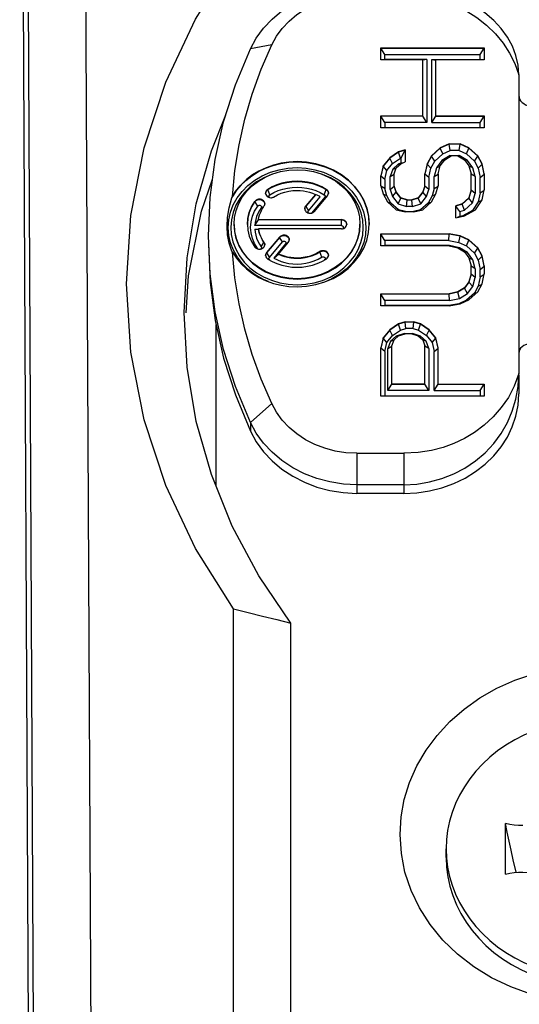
# Model space of a CAD drawing. Extents: x 0 to 420, y 0 to 297.
# Tile 75 of 124: x 213.47 to 215.21, y 164.3 to 167.72. Entities that reach past the tile are written whole.
import ezdxf

# ---------------------------------------------------------------- set-up
doc = ezdxf.new("R2010")
doc.units = 0
doc.header["$LTSCALE"] = 23.1
doc.layers.get('0').update_dxf_attribs({"linetype": 'CONTINUOUS'})

msp = doc.modelspace()

# ---------------------------------------------------------------- linework, layer by layer
at = {"color": 7, "linetype": 'CONTINUOUS'}
for p, q in [((213.528799, 159.33638), (213.473024, 170.40638)), ((213.491162, 170.00638), (213.541136, 160.095928)), ((214.349908, 167.631967), (214.275746, 167.617947)), ((214.729796, 167.580104), (214.729796, 167.621862)), ((214.729796, 167.621862), (215.089796, 167.621862)), ((215.089796, 167.621862), (215.089796, 167.580104)), ((214.7438, 167.598735), (214.729796, 167.620862)), ((214.729796, 167.620862), (215.089796, 167.620862)), ((214.7438, 167.581232), (214.7438, 167.598735)), ((214.7438, 167.598735), (215.075792, 167.598735)), ((215.075792, 167.598735), (215.089796, 167.620862)), ((215.075792, 167.581232), (215.075792, 167.598735)), ((214.875328, 167.580104), (214.729796, 167.580104)), ((214.889332, 167.581232), (214.7438, 167.581232)), ((214.889332, 167.581232), (214.875328, 167.579104)), ((214.875328, 167.384232), (214.875328, 167.580104)), ((214.889332, 167.581232), (214.889332, 167.362104)), ((214.907281, 167.362104), (214.907281, 167.581232)), ((214.907281, 167.581232), (214.921285, 167.579104)), ((214.907281, 167.581232), (215.075792, 167.581232)), ((214.921285, 167.384232), (214.921285, 167.580104)), ((215.089796, 167.580104), (214.921285, 167.580104)), ((215.209796, 167.528044), (215.209796, 166.488813)), ((214.139886, 167.264095), (214.190576, 167.388937)), ((214.729796, 167.343474), (214.729796, 167.385232)), ((214.729796, 167.385232), (214.875328, 167.385232)), ((214.7438, 167.362104), (214.729796, 167.384232)), ((214.875328, 167.384232), (214.729796, 167.384232)), ((214.889332, 167.362104), (214.875328, 167.384232)), ((214.907281, 167.362104), (214.921285, 167.384232)), ((214.921285, 167.385232), (215.089796, 167.385232)), ((214.921285, 167.384232), (215.089796, 167.384232)), ((215.075792, 167.362104), (215.089796, 167.384232)), ((215.089796, 167.385232), (215.089796, 167.343474)), ((214.7438, 167.362104), (214.7438, 167.344602)), ((214.889332, 167.362104), (214.7438, 167.362104)), ((214.907281, 167.362104), (215.075792, 167.362104)), ((215.075792, 167.344602), (215.075792, 167.362104)), ((215.089796, 167.343474), (214.729796, 167.343474)), ((214.7438, 167.344602), (215.075792, 167.344602)), ((214.967243, 167.287796), (214.936605, 167.273876)), ((214.967243, 167.286796), (214.936605, 167.272876)), ((214.967243, 167.286796), (214.967243, 167.287796)), ((214.967243, 167.287796), (215.005541, 167.287796)), ((214.970693, 167.264668), (214.967243, 167.286796)), ((215.005541, 167.286796), (214.967243, 167.286796)), ((215.00209, 167.264668), (215.005541, 167.286796)), ((215.005541, 167.286796), (215.005541, 167.287796)), ((215.036179, 167.273876), (215.005541, 167.287796)), ((215.036179, 167.272876), (215.005541, 167.286796)), ((214.087321, 167.079292), (214.139886, 167.264095)), ((214.791073, 167.259957), (214.760434, 167.239078)), ((214.791073, 167.258957), (214.760434, 167.238078)), ((214.814051, 167.266917), (214.791073, 167.259957)), ((214.814051, 167.265917), (214.791073, 167.258957)), ((214.791073, 167.258957), (214.791073, 167.259957)), ((214.797899, 167.238176), (214.791073, 167.258957)), ((214.800047, 167.238827), (214.814051, 167.265917)), ((214.814051, 167.266917), (214.814051, 167.225158)), ((214.905966, 167.246037), (214.890647, 167.218199)), ((214.905966, 167.245037), (214.890647, 167.217199)), ((214.936605, 167.273876), (214.905966, 167.246037)), ((214.936605, 167.272876), (214.905966, 167.245037)), ((214.905966, 167.245037), (214.905966, 167.246037)), ((214.917646, 167.228072), (214.905966, 167.245037)), ((214.917646, 167.228072), (214.945152, 167.253064)), ((214.936605, 167.272876), (214.936605, 167.273876)), ((214.945152, 167.253064), (214.936605, 167.272876)), ((214.970491, 167.247165), (214.941604, 167.229667)), ((214.945152, 167.253064), (214.970693, 167.264668)), ((214.951924, 167.232118), (214.974902, 167.246037)), ((214.970491, 167.247165), (214.973983, 167.245481)), ((214.970491, 167.247165), (215.002293, 167.247165)), ((215.00209, 167.264668), (214.970693, 167.264668)), ((214.997881, 167.246037), (214.974902, 167.246037)), ((214.997881, 167.246037), (215.02086, 167.232118)), ((215.002293, 167.247165), (214.9988, 167.245481)), ((215.00209, 167.264668), (215.027632, 167.253064)), ((215.031179, 167.229667), (215.002293, 167.247165)), ((215.027632, 167.253064), (215.036179, 167.272876)), ((215.027632, 167.253064), (215.055137, 167.228072)), ((215.036179, 167.272876), (215.036179, 167.273876)), ((215.066817, 167.246037), (215.036179, 167.273876)), ((215.066817, 167.245037), (215.036179, 167.272876)), ((215.055137, 167.228072), (215.066817, 167.245037)), ((215.066817, 167.245037), (215.066817, 167.246037)), ((215.082137, 167.218199), (215.066817, 167.246037)), ((215.082137, 167.217199), (215.066817, 167.245037)), ((214.737456, 167.211239), (214.729796, 167.17644)), ((214.760434, 167.239078), (214.737456, 167.211239)), ((214.760434, 167.238078), (214.737456, 167.210239)), ((214.737456, 167.210239), (214.737456, 167.211239)), ((214.750636, 167.195352), (214.770665, 167.219617)), ((214.760434, 167.238078), (214.760434, 167.239078)), ((214.770665, 167.219617), (214.760434, 167.238078)), ((214.770665, 167.219617), (214.797899, 167.238176)), ((214.790185, 167.217011), (214.771045, 167.19962)), ((214.783413, 167.204279), (214.798732, 167.218199)), ((214.800047, 167.221491), (214.790185, 167.217011)), ((214.790185, 167.217011), (214.797604, 167.217174)), ((214.800047, 167.238827), (214.797899, 167.238176)), ((214.798732, 167.218199), (214.814051, 167.225158)), ((214.800047, 167.221491), (214.800047, 167.238827)), ((214.800047, 167.221491), (214.810262, 167.223437)), ((214.890647, 167.218199), (214.882988, 167.1834)), ((214.890647, 167.217199), (214.882988, 167.1824)), ((214.890647, 167.217199), (214.890647, 167.218199)), ((214.904066, 167.203392), (214.890647, 167.217199)), ((214.904066, 167.203392), (214.917646, 167.228072)), ((214.941604, 167.229667), (214.923526, 167.205027)), ((214.928945, 167.1834), (214.936605, 167.211239)), ((214.936605, 167.211239), (214.951924, 167.232118)), ((214.941604, 167.229667), (214.951924, 167.231118)), ((215.02086, 167.232118), (215.036179, 167.211239)), ((215.031179, 167.229667), (215.02086, 167.231118)), ((215.049258, 167.205027), (215.031179, 167.229667)), ((215.036179, 167.211239), (215.043839, 167.1834)), ((215.055137, 167.228072), (215.068718, 167.203392)), ((215.068718, 167.203392), (215.082137, 167.217199)), ((215.082137, 167.217199), (215.082137, 167.218199)), ((215.089796, 167.1834), (215.082137, 167.218199)), ((215.089796, 167.1824), (215.082137, 167.217199)), ((214.737456, 167.210239), (214.729796, 167.17544)), ((214.729796, 167.141642), (214.729796, 167.17644)), ((214.750636, 167.195352), (214.737456, 167.210239)), ((214.7438, 167.164295), (214.750636, 167.195352)), ((214.771045, 167.19962), (214.761749, 167.17428)), ((214.761749, 167.17428), (214.775754, 167.1824)), ((214.771045, 167.19962), (214.783413, 167.203279)), ((214.775754, 167.1834), (214.783413, 167.204279)), ((214.775754, 167.140642), (214.775754, 167.1834)), ((214.882988, 167.140642), (214.882988, 167.1834)), ((214.896992, 167.171254), (214.882988, 167.1824)), ((214.896992, 167.171254), (214.904066, 167.203392)), ((214.923526, 167.205027), (214.914941, 167.173825)), ((214.914941, 167.173825), (214.928945, 167.1824)), ((214.923526, 167.205027), (214.936605, 167.210239)), ((214.928945, 167.1834), (214.928945, 167.141642)), ((215.049258, 167.205027), (215.036179, 167.210239)), ((215.043839, 167.126722), (215.043839, 167.1834)), ((215.057843, 167.173825), (215.043839, 167.1824)), ((215.057843, 167.173825), (215.049258, 167.205027)), ((215.068718, 167.203392), (215.075792, 167.171254)), ((215.075792, 167.171254), (215.089796, 167.1824)), ((215.089796, 167.1834), (215.089796, 167.127722)), ((214.10608, 167.053917), (214.144163, 167.164703)), ((214.7438, 167.164295), (214.729796, 167.17544)), ((214.7438, 167.164295), (214.7438, 167.132067)), ((214.761749, 167.128761), (214.761749, 167.17428)), ((214.896992, 167.171254), (214.896992, 167.128761)), ((214.914941, 167.132067), (214.914941, 167.173825)), ((215.057843, 167.173825), (215.057843, 167.115297)), ((215.075792, 167.117868), (215.075792, 167.171254)), ((214.336471, 167.128567), (214.336471, 167.129567)), ((214.343258, 167.110477), (214.336471, 167.128567)), ((214.343258, 167.110477), (214.357505, 167.118477)), ((214.357505, 167.118477), (214.372469, 167.125083)), ((214.421143, 167.136384), (214.438099, 167.137164)), ((214.438099, 167.137164), (214.455055, 167.136384)), ((214.502165, 167.112125), (214.468557, 167.072065)), ((214.502165, 167.111125), (214.468557, 167.071065)), ((214.487957, 167.130319), (214.503728, 167.125083)), ((214.502165, 167.111125), (214.502165, 167.112125)), ((214.53294, 167.110477), (214.539727, 167.128567)), ((214.539727, 167.128567), (214.539727, 167.129567)), ((214.729796, 167.141642), (214.737456, 167.113803)), ((214.7438, 167.132067), (214.729796, 167.140642)), ((214.737456, 167.113803), (214.752775, 167.085964)), ((214.750735, 167.106862), (214.737456, 167.112803)), ((214.750735, 167.106862), (214.7438, 167.132067)), ((214.761749, 167.128761), (214.775754, 167.140642)), ((214.761749, 167.128761), (214.770617, 167.104588)), ((214.770617, 167.104588), (214.783413, 167.119762)), ((214.783413, 167.120762), (214.775754, 167.141642)), ((214.783413, 167.119762), (214.775754, 167.140642)), ((214.783413, 167.119762), (214.783413, 167.120762)), ((214.798732, 167.099883), (214.783413, 167.120762)), ((214.798732, 167.098883), (214.783413, 167.119762)), ((214.875328, 167.120762), (214.860009, 167.099883)), ((214.875328, 167.119762), (214.860009, 167.098883)), ((214.882988, 167.141642), (214.875328, 167.120762)), ((214.882988, 167.140642), (214.875328, 167.119762)), ((214.875328, 167.119762), (214.875328, 167.120762)), ((214.888124, 167.104588), (214.875328, 167.119762)), ((214.896992, 167.128761), (214.882988, 167.140642)), ((214.888124, 167.104588), (214.896992, 167.128761)), ((214.905966, 167.085964), (214.921285, 167.113803)), ((214.914941, 167.132067), (214.908006, 167.106862)), ((214.908006, 167.106862), (214.921285, 167.112803)), ((214.914941, 167.132067), (214.928945, 167.140642)), ((214.921285, 167.113803), (214.928945, 167.141642)), ((215.043839, 167.127722), (215.036179, 167.099883)), ((215.043839, 167.126722), (215.036179, 167.098883)), ((215.057843, 167.115297), (215.043839, 167.126722)), ((215.048925, 167.082886), (215.057843, 167.115297)), ((215.075792, 167.117868), (215.068818, 167.086185)), ((215.075792, 167.117868), (215.089796, 167.126722)), ((215.082137, 167.092924), (215.089796, 167.127722)), ((214.210785, 167.100219), (214.213056, 167.105282)), ((214.291515, 167.086836), (214.291515, 167.087836)), ((214.301304, 167.071533), (214.291515, 167.086836)), ((214.477899, 167.055187), (214.518944, 167.104112)), ((214.534489, 167.102006), (214.48923, 167.048057)), ((214.498571, 167.053179), (214.543831, 167.107128)), ((214.542499, 167.10554), (214.534489, 167.102006)), ((214.535391, 167.103584), (214.534489, 167.102006)), ((214.764455, 167.081929), (214.750735, 167.106862)), ((214.752775, 167.085964), (214.783413, 167.058125)), ((214.764455, 167.081929), (214.754316, 167.084563)), ((214.790809, 167.057983), (214.764455, 167.081929)), ((214.770617, 167.104588), (214.78952, 167.078825)), ((214.78952, 167.078825), (214.798732, 167.098883)), ((214.78952, 167.078825), (214.819333, 167.069796)), ((214.798732, 167.098883), (214.798732, 167.099883)), ((214.821711, 167.092924), (214.798732, 167.099883)), ((214.821711, 167.091924), (214.798732, 167.098883)), ((214.819333, 167.069796), (214.821711, 167.091924)), ((214.821711, 167.091924), (214.821711, 167.092924)), ((214.821711, 167.092924), (214.83703, 167.092924)), ((214.83703, 167.091924), (214.821711, 167.091924)), ((214.860009, 167.099883), (214.83703, 167.092924)), ((214.860009, 167.098883), (214.83703, 167.091924)), ((214.83703, 167.091924), (214.83703, 167.092924)), ((214.839408, 167.069796), (214.83703, 167.091924)), ((214.839408, 167.069796), (214.869221, 167.078825)), ((214.860009, 167.098883), (214.860009, 167.099883)), ((214.869221, 167.078825), (214.860009, 167.098883)), ((214.894286, 167.081929), (214.867932, 167.057983)), ((214.869221, 167.078825), (214.888124, 167.104588)), ((214.875328, 167.058125), (214.905966, 167.085964)), ((214.908006, 167.106862), (214.894286, 167.081929)), ((214.894286, 167.081929), (214.904425, 167.084563)), ((215.0132, 167.079004), (214.990222, 167.072044)), ((215.0132, 167.078004), (214.990222, 167.071044)), ((215.036179, 167.099883), (215.0132, 167.079004)), ((215.036179, 167.098883), (215.0132, 167.078004)), ((215.0132, 167.078004), (215.0132, 167.079004)), ((215.021009, 167.057521), (215.0132, 167.078004)), ((215.021009, 167.057521), (215.048925, 167.082886)), ((215.036179, 167.098883), (215.036179, 167.099883)), ((215.048925, 167.082886), (215.036179, 167.098883)), ((215.068818, 167.086185), (215.048737, 167.055775)), ((215.059158, 167.058125), (215.082137, 167.092924)), ((215.068818, 167.086185), (215.082137, 167.091924)), ((214.306962, 167.055609), (214.301733, 167.045766)), ((214.313179, 167.065101), (214.306962, 167.055609)), ((214.313179, 167.065101), (214.321988, 167.069327)), ((214.313953, 167.066658), (214.313179, 167.065101)), ((214.468557, 167.072065), (214.468557, 167.071065)), ((214.468557, 167.071065), (214.477899, 167.055187)), ((214.783413, 167.058125), (214.814051, 167.051165)), ((214.790809, 167.057983), (214.786327, 167.057463)), ((214.815858, 167.052293), (214.790809, 167.057983)), ((214.84469, 167.051165), (214.814051, 167.051165)), ((214.815858, 167.052293), (214.842884, 167.052293)), ((214.839408, 167.069796), (214.819333, 167.069796)), ((214.867932, 167.057983), (214.842884, 167.052293)), ((214.84469, 167.051165), (214.875328, 167.058125)), ((214.867932, 167.057983), (214.872414, 167.057463)), ((214.990222, 167.030286), (214.990222, 167.072044)), ((215.004226, 167.052438), (214.990222, 167.071044)), ((215.004226, 167.052438), (215.021009, 167.057521)), ((215.004226, 167.052438), (215.004226, 167.035005)), ((215.048737, 167.055775), (215.015223, 167.037503)), ((215.02086, 167.037246), (215.059158, 167.058125)), ((215.048737, 167.055775), (215.056752, 167.056813)), ((214.219099, 167.007428), (214.219099, 167.008428)), ((214.303572, 167.024493), (214.303572, 167.023493)), ((214.303572, 167.024493), (214.592449, 167.024493)), ((214.592449, 167.023493), (214.303572, 167.023493)), ((214.592449, 167.003493), (214.592449, 167.024493)), ((214.657099, 167.007428), (214.657099, 167.008428)), ((214.668643, 166.996643), (214.666794, 167.02254)), ((214.990222, 167.030286), (215.02086, 167.037246)), ((215.004226, 167.035005), (214.995739, 167.031539)), ((215.015223, 167.037503), (215.004226, 167.035005)), ((215.015223, 167.037503), (215.018639, 167.036741)), ((214.592449, 167.003493), (214.290918, 167.003493)), ((214.290918, 166.991364), (214.303571, 166.991364)), ((214.303572, 166.991364), (214.303572, 166.992364)), ((214.592449, 166.992364), (214.303572, 166.992364)), ((214.729796, 166.93285), (214.729796, 166.974608)), ((214.729796, 166.974608), (214.967243, 166.974608)), ((214.7438, 166.95148), (214.729796, 166.973608)), ((214.967243, 166.973608), (214.729796, 166.973608)), ((214.965789, 166.95148), (214.967243, 166.973608)), ((214.967243, 166.973608), (214.967243, 166.974608)), ((215.005541, 166.967649), (214.967243, 166.974608)), ((215.005541, 166.966649), (214.967243, 166.973608)), ((214.135704, 166.835401), (214.129796, 166.968428)), ((214.301304, 166.923324), (214.290612, 166.940846)), ((214.301733, 166.94909), (214.307012, 166.939171)), ((214.307012, 166.939171), (214.313179, 166.929756)), ((214.313179, 166.929756), (214.322968, 166.945059)), ((214.322968, 166.945059), (214.322968, 166.946059)), ((214.377626, 166.963677), (214.332367, 166.909729)), ((214.377626, 166.962677), (214.332367, 166.908729)), ((214.341709, 166.892851), (214.386968, 166.946799)), ((214.398299, 166.93967), (214.357254, 166.890745)), ((214.374033, 166.904732), (214.407641, 166.944792)), ((214.377626, 166.962677), (214.377626, 166.963677)), ((214.386968, 166.946799), (214.377626, 166.962677)), ((214.406309, 166.943204), (214.398299, 166.93967)), ((214.399217, 166.941236), (214.398299, 166.93967)), ((214.7438, 166.95148), (214.7438, 166.933978)), ((214.965789, 166.95148), (214.7438, 166.95148)), ((214.965789, 166.95148), (215.000759, 166.945125)), ((215.000759, 166.945125), (215.005541, 166.966649)), ((215.000759, 166.945125), (215.027632, 166.932917)), ((215.005541, 166.966649), (215.005541, 166.967649)), ((215.036179, 166.953729), (215.005541, 166.967649)), ((215.036179, 166.952729), (215.005541, 166.966649)), ((215.027632, 166.932917), (215.036179, 166.952729)), ((215.036179, 166.952729), (215.036179, 166.953729)), ((215.066817, 166.92589), (215.036179, 166.953729)), ((215.066817, 166.92489), (215.036179, 166.952729)), ((214.213056, 166.911575), (214.210785, 166.914638)), ((214.230643, 166.893351), (214.216815, 166.917594)), ((214.301304, 166.923324), (214.293011, 166.927303)), ((214.332367, 166.909729), (214.332367, 166.908729)), ((214.332367, 166.908729), (214.341709, 166.892851)), ((214.357254, 166.890744), (214.374032, 166.903731)), ((214.374033, 166.903732), (214.374033, 166.904732)), ((214.51792, 166.912283), (214.51792, 166.913283)), ((214.524707, 166.894193), (214.51792, 166.912283)), ((214.967243, 166.93285), (214.729796, 166.93285)), ((214.969049, 166.933978), (214.7438, 166.933978)), ((214.967243, 166.93285), (214.997881, 166.92589)), ((214.969049, 166.933978), (214.967954, 166.932688)), ((215.003856, 166.926071), (214.969049, 166.933978)), ((214.997881, 166.92589), (215.02086, 166.911971)), ((215.003856, 166.926071), (214.999126, 166.925136)), ((215.031179, 166.90952), (215.003856, 166.926071)), ((215.02086, 166.911971), (215.036179, 166.891092)), ((215.031179, 166.90952), (215.02086, 166.910971)), ((215.027632, 166.932917), (215.055137, 166.907925)), ((215.049258, 166.88488), (215.031179, 166.90952)), ((215.055137, 166.907925), (215.066817, 166.92489)), ((215.055137, 166.907925), (215.068718, 166.883245)), ((215.066817, 166.92489), (215.066817, 166.92589)), ((215.082137, 166.898051), (215.066817, 166.92589)), ((215.082137, 166.897051), (215.066817, 166.92489)), ((214.340826, 166.891396), (214.341709, 166.892851)), ((214.53455, 166.885862), (214.53294, 166.88438)), ((215.036179, 166.891092), (215.043839, 166.863253)), ((215.049258, 166.88488), (215.036179, 166.890092)), ((215.057843, 166.853678), (215.049258, 166.88488)), ((215.068718, 166.883245), (215.082137, 166.897051)), ((215.068718, 166.883245), (215.075792, 166.851107)), ((215.082137, 166.897051), (215.082137, 166.898051)), ((215.089796, 166.863253), (215.082137, 166.898051)), ((215.089796, 166.862253), (215.082137, 166.897051)), ((215.043839, 166.835414), (215.036179, 166.807575)), ((215.043839, 166.834414), (215.036179, 166.806575)), ((215.043839, 166.834414), (215.043839, 166.863253)), ((215.057843, 166.853678), (215.043839, 166.862253)), ((215.057843, 166.822989), (215.043839, 166.834414)), ((215.057843, 166.853678), (215.057843, 166.822989)), ((215.075792, 166.851107), (215.089796, 166.862253)), ((215.075792, 166.825559), (215.075792, 166.851107)), ((215.075792, 166.825559), (215.089796, 166.834414)), ((215.082137, 166.800615), (215.089796, 166.835414)), ((215.089796, 166.863253), (215.089796, 166.835414)), ((215.036179, 166.807575), (215.02086, 166.786696)), ((215.036179, 166.806575), (215.02086, 166.785696)), ((215.036179, 166.806575), (215.036179, 166.807575)), ((215.049258, 166.791786), (215.036179, 166.806575)), ((215.049258, 166.791786), (215.057843, 166.822989)), ((215.066817, 166.772776), (215.082137, 166.800615)), ((215.075792, 166.825559), (215.068718, 166.793422)), ((214.729796, 166.724058), (214.729796, 166.765817)), ((214.729796, 166.765817), (214.967243, 166.765817)), ((214.997881, 166.772776), (214.967243, 166.765817)), ((214.997881, 166.771776), (214.967243, 166.764817)), ((214.967243, 166.764817), (214.967243, 166.765817)), ((215.02086, 166.786696), (214.997881, 166.772776)), ((215.02086, 166.785696), (214.997881, 166.771776)), ((214.997881, 166.771776), (214.997881, 166.772776)), ((215.003856, 166.750595), (214.997881, 166.771776)), ((215.003856, 166.750595), (215.031179, 166.767146)), ((215.02086, 166.785696), (215.02086, 166.786696)), ((215.031179, 166.767146), (215.02086, 166.785696)), ((215.055137, 166.768742), (215.027632, 166.74375)), ((215.031179, 166.767146), (215.049258, 166.791786)), ((215.036179, 166.744937), (215.066817, 166.772776)), ((215.068718, 166.793422), (215.055137, 166.768742)), ((215.055137, 166.768742), (215.065276, 166.771376)), ((215.068718, 166.793422), (215.082137, 166.799615)), ((214.7438, 166.742689), (214.729796, 166.764817)), ((214.967243, 166.764817), (214.729796, 166.764817)), ((214.7438, 166.742689), (214.7438, 166.725186)), ((214.969049, 166.742689), (214.7438, 166.742689)), ((215.000759, 166.731541), (214.965789, 166.725186)), ((214.969049, 166.742689), (214.967243, 166.764817)), ((214.969049, 166.742689), (215.003856, 166.750595)), ((215.027632, 166.74375), (215.000759, 166.731541)), ((215.005541, 166.731018), (215.036179, 166.744937)), ((215.027632, 166.74375), (215.033866, 166.743887)), ((214.055584, 166.510749), (214.044972, 166.700853)), ((214.967243, 166.724058), (214.729796, 166.724058)), ((214.965789, 166.725186), (214.7438, 166.725186)), ((214.967243, 166.724058), (215.005541, 166.731018)), ((214.814051, 166.668381), (214.791073, 166.661421)), ((214.814051, 166.667381), (214.791073, 166.660421)), ((214.814051, 166.667381), (214.814051, 166.668381)), ((214.814051, 166.668381), (214.84469, 166.668381)), ((214.81643, 166.645253), (214.814051, 166.667381)), ((214.84469, 166.667381), (214.814051, 166.667381)), ((214.842312, 166.645253), (214.84469, 166.667381)), ((214.84469, 166.667381), (214.84469, 166.668381)), ((214.867668, 166.661421), (214.84469, 166.668381)), ((214.867668, 166.660421), (214.84469, 166.667381)), ((214.156707, 166.096183), (214.156707, 166.65851)), ((214.760434, 166.640542), (214.737456, 166.612703)), ((214.760434, 166.639542), (214.737456, 166.611703)), ((214.791073, 166.661421), (214.760434, 166.640542)), ((214.791073, 166.660421), (214.760434, 166.639542)), ((214.760434, 166.639542), (214.760434, 166.640542)), ((214.770665, 166.621081), (214.760434, 166.639542)), ((214.770665, 166.621081), (214.797899, 166.63964)), ((214.791073, 166.660421), (214.791073, 166.661421)), ((214.797899, 166.63964), (214.791073, 166.660421)), ((214.797899, 166.63964), (214.81643, 166.645253)), ((214.842312, 166.645253), (214.81643, 166.645253)), ((214.842312, 166.645253), (214.860842, 166.63964)), ((214.860842, 166.63964), (214.867668, 166.660421)), ((214.860842, 166.63964), (214.888076, 166.621081)), ((214.867668, 166.660421), (214.867668, 166.661421)), ((214.898307, 166.640542), (214.867668, 166.661421)), ((214.898307, 166.639542), (214.867668, 166.660421)), ((214.888076, 166.621081), (214.898307, 166.639542)), ((214.898307, 166.639542), (214.898307, 166.640542)), ((214.921285, 166.612703), (214.898307, 166.640542)), ((214.921285, 166.611703), (214.898307, 166.639542)), ((214.737456, 166.612703), (214.729796, 166.577904)), ((214.737456, 166.611703), (214.729796, 166.576904)), ((214.737456, 166.611703), (214.737456, 166.612703)), ((214.750636, 166.596816), (214.737456, 166.611703)), ((214.7438, 166.565759), (214.750636, 166.596816)), ((214.750636, 166.596816), (214.770665, 166.621081)), ((214.763386, 166.601084), (214.75409, 166.575744)), ((214.783264, 166.619146), (214.763386, 166.601084)), ((214.763386, 166.601084), (214.775754, 166.604743)), ((214.768094, 166.584864), (214.775754, 166.605743)), ((214.775754, 166.605743), (214.791073, 166.619662)), ((214.811673, 166.62775), (214.783264, 166.619146)), ((214.783264, 166.619146), (214.790042, 166.618726)), ((214.791073, 166.619662), (214.814051, 166.626622)), ((214.811673, 166.62775), (214.813216, 166.626369)), ((214.811673, 166.62775), (214.839408, 166.62775)), ((214.83703, 166.626622), (214.814051, 166.626622)), ((214.83703, 166.626622), (214.860009, 166.619662)), ((214.839408, 166.62775), (214.837865, 166.626369)), ((214.867818, 166.619146), (214.839408, 166.62775)), ((214.860009, 166.619662), (214.875328, 166.605743)), ((214.867818, 166.619146), (214.861039, 166.618726)), ((214.887696, 166.601084), (214.867818, 166.619146)), ((214.875328, 166.605743), (214.882988, 166.584864)), ((214.887696, 166.601084), (214.875328, 166.604743)), ((214.896992, 166.575744), (214.887696, 166.601084)), ((214.888076, 166.621081), (214.908105, 166.596816)), ((214.908105, 166.596816), (214.921285, 166.611703)), ((214.908105, 166.596816), (214.914941, 166.565759)), ((214.921285, 166.611703), (214.921285, 166.612703)), ((214.928945, 166.577904), (214.921285, 166.612703)), ((214.928945, 166.576904), (214.921285, 166.611703)), ((214.729796, 166.410871), (214.729796, 166.577904)), ((214.7438, 166.565759), (214.729796, 166.576904)), ((214.7438, 166.565759), (214.7438, 166.411999)), ((214.75409, 166.575744), (214.768094, 166.583864)), ((214.75409, 166.429501), (214.75409, 166.575744)), ((214.768094, 166.451629), (214.768094, 166.584864)), ((214.882988, 166.451629), (214.882988, 166.584864)), ((214.896992, 166.575744), (214.882988, 166.583864)), ((214.896992, 166.575744), (214.896992, 166.429501)), ((214.914941, 166.565759), (214.928945, 166.576904)), ((214.914941, 166.429501), (214.914941, 166.565759)), ((214.928945, 166.451629), (214.928945, 166.577904)), ((215.209796, 166.488813), (215.193637, 166.445693)), ((215.209796, 166.484551), (215.209796, 166.418813)), ((214.75409, 166.429501), (214.768094, 166.451629)), ((214.896992, 166.429501), (214.75409, 166.429501)), ((214.768094, 166.452629), (214.882988, 166.452629)), ((214.882988, 166.451629), (214.768094, 166.451629)), ((214.896992, 166.429501), (214.882988, 166.451629)), ((214.914941, 166.429501), (214.928945, 166.451629)), ((214.914941, 166.429501), (215.075792, 166.429501)), ((214.928945, 166.452629), (215.089796, 166.452629)), ((214.928945, 166.451629), (215.089796, 166.451629)), ((215.075792, 166.429501), (215.089796, 166.451629)), ((215.075792, 166.429501), (215.075792, 166.411999)), ((215.089796, 166.452629), (215.089796, 166.410871)), ((215.089796, 166.410871), (214.729796, 166.410871)), ((214.7438, 166.411999), (215.075792, 166.411999)), ((214.349908, 166.38489), (214.275746, 166.318909)), ((214.275746, 166.318909), (214.275746, 166.288909)), ((214.296107, 166.281813), (214.275746, 166.318909)), ((214.646556, 166.211685), (214.646556, 166.072403)), ((214.646556, 166.211685), (214.809795, 166.211685)), ((214.809795, 166.211685), (214.809796, 166.072403)), ((214.809796, 166.102403), (214.646556, 166.102403)), ((214.809796, 166.072403), (214.646556, 166.072403)), ((214.216707, 163.687303), (214.216707, 165.670881)), ((214.416707, 163.571126), (214.416707, 165.621355)), ((215.163302, 164.747617), (215.163302, 164.924628)), ((214.956707, 164.806122), (214.956707, 164.836122)), ((214.956707, 164.836122), (214.958037, 164.803996))]:
    msp.add_line(p, q, dxfattribs=at)
for points in [[(213.6875, 170.545825), (213.688167, 170.505296), (213.688764, 170.458396), (213.689308, 170.405182), (213.689814, 170.345378), (213.690286, 170.277254), (213.690734, 170.197323), (213.740884, 160.23638)], [(214.216707, 165.670881), (214.084701, 165.880605), (213.981287, 166.099224), (213.906046, 166.328233), (213.860234, 166.563148), (213.845113, 166.800946), (213.860257, 167.038734), (213.906085, 167.273623), (213.981331, 167.502592), (214.084732, 167.721161), (214.216707, 167.930824)], [(214.275746, 167.617947), (214.296107, 167.655044), (214.321395, 167.689793), (214.351254, 167.721705), (214.385265, 167.750332), (214.42295, 167.775272), (214.463778, 167.796173), (214.507175, 167.812743), (214.552533, 167.824748), (214.599212, 167.832019), (214.646556, 167.834454)], [(215.209796, 167.528044), (215.207258, 167.561455), (215.199702, 167.594696), (215.187281, 167.627253), (215.17014, 167.658775), (215.148438, 167.688885), (215.12238, 167.717189), (215.092066, 167.743402), (215.058146, 167.766839), (215.021511, 167.786967), (214.98234, 167.803772), (214.940789, 167.817147), (214.897698, 167.826777), (214.853875, 167.832537), (214.809796, 167.834454)], [(214.349908, 167.631967), (214.366402, 167.661906), (214.386512, 167.689544), (214.410415, 167.71504), (214.43758, 167.737915), (214.467687, 167.757813), (214.500276, 167.774521), (214.534948, 167.78775), (214.571203, 167.797378), (214.608326, 167.803158), (214.646556, 167.805172)], [(214.809796, 167.805172), (214.858993, 167.802299), (214.905565, 167.795119), (214.949626, 167.783396), (214.990831, 167.767838), (215.028584, 167.749288), (215.063757, 167.7271), (215.097563, 167.700555), (215.128392, 167.670721), (215.154969, 167.638405), (215.177503, 167.603681), (215.195752, 167.566937), (215.209796, 167.528044)], [(214.213056, 167.105282), (214.221985, 167.195447), (214.236503, 167.284797), (214.256642, 167.373465), (214.282302, 167.461057), (214.313379, 167.54718), (214.349908, 167.631967)], [(214.129796, 166.968428), (214.135704, 167.101456), (214.153391, 167.233698), (214.182755, 167.364373), (214.22362, 167.492709), (214.275746, 167.617947)], [(215.209764, 167.456811), (215.210552, 167.450103), (215.212682, 167.44379), (215.216219, 167.437737), (215.22095, 167.432275), (215.226794, 167.427657), (215.233434, 167.423956), (215.240484, 167.421379), (215.248075, 167.419832)], [(214.210785, 167.100219), (214.224321, 167.121831), (214.240585, 167.141983), (214.25937, 167.160418), (214.280436, 167.1769), (214.303514, 167.191219), (214.32831, 167.203192), (214.354507, 167.212667), (214.381771, 167.219523), (214.409754, 167.223672), (214.438099, 167.225061)], [(214.438099, 167.226061), (214.410042, 167.224682), (214.382697, 167.220706), (214.355912, 167.214081), (214.330147, 167.204957), (214.305727, 167.193407), (214.282917, 167.179608), (214.262016, 167.163687), (214.243246, 167.145862), (214.226966, 167.126426), (214.213056, 167.105282)], [(214.689397, 167.008428), (214.68738, 167.035801), (214.681193, 167.063584), (214.670825, 167.090474), (214.656541, 167.116019), (214.638497, 167.139721), (214.617004, 167.161262), (214.592233, 167.180273), (214.564753, 167.196398), (214.53497, 167.209202), (214.503539, 167.218552), (214.471347, 167.224137), (214.438099, 167.226061)], [(214.438099, 167.225061), (214.4709, 167.223199), (214.50314, 167.217645), (214.534267, 167.208494), (214.563749, 167.195903), (214.591081, 167.180088), (214.615795, 167.161318), (214.637469, 167.139914), (214.655731, 167.116244), (214.67027, 167.090713), (214.680836, 167.063756), (214.687249, 167.035835), (214.689399, 167.007428)], [(214.216815, 166.917594), (214.206673, 166.943186), (214.200524, 166.969674), (214.198349, 166.996611), (214.200272, 167.023543), (214.206175, 167.05005), (214.216066, 167.075704), (214.229694, 167.100075), (214.246909, 167.122689), (214.267414, 167.143239), (214.291047, 167.161377), (214.317265, 167.176761), (214.345679, 167.188976), (214.375666, 167.197897), (214.406379, 167.203225), (214.438099, 167.205061)], [(214.350539, 167.182046), (214.349674, 167.18179), (214.322594, 167.170222), (214.297573, 167.155679), (214.274968, 167.138513), (214.255252, 167.119024), (214.238608, 167.09751), (214.225312, 167.074197), (214.215559, 167.049588), (214.209646, 167.024117)], [(214.2191, 167.008428), (214.220858, 167.032283), (214.22625, 167.056495), (214.235285, 167.079929), (214.247734, 167.10219), (214.263458, 167.122846), (214.282189, 167.141618), (214.303776, 167.158186), (214.327724, 167.172238), (214.353679, 167.183396), (214.38107, 167.191544), (214.409124, 167.196412), (214.438099, 167.198088)], [(214.438099, 167.205061), (214.469742, 167.203219), (214.500309, 167.197949), (214.530055, 167.189152), (214.558216, 167.177122), (214.584236, 167.161998), (214.607744, 167.144146), (214.628247, 167.12388), (214.645555, 167.101506), (214.659383, 167.077262), (214.669525, 167.051671), (214.675674, 167.025183), (214.677849, 166.998245), (214.675926, 166.971314), (214.670023, 166.944807), (214.660132, 166.919152), (214.646503, 166.894782), (214.629289, 166.872168), (214.608783, 166.851617), (214.585151, 166.83348), (214.558933, 166.818096), (214.533634, 166.807219)], [(214.438099, 167.198088), (214.467003, 167.196406), (214.494924, 167.191592), (214.522095, 167.183557), (214.547819, 167.172568), (214.571586, 167.158753), (214.59306, 167.142446), (214.611788, 167.123934), (214.627598, 167.103497), (214.640229, 167.081352), (214.649493, 167.057975), (214.655109, 167.033781), (214.657098, 167.008428)], [(214.666794, 167.02254), (214.661118, 167.048029), (214.651606, 167.072699), (214.638501, 167.096134), (214.621948, 167.117879), (214.602229, 167.137641), (214.579504, 167.155082), (214.554293, 167.169875), (214.52697, 167.181621), (214.525834, 167.181959)], [(214.438099, 167.158164), (214.41993, 167.157328), (214.402153, 167.154892), (214.384672, 167.150829), (214.367773, 167.145218), (214.351737, 167.13814), (214.336471, 167.129567)], [(214.336471, 167.128567), (214.351649, 167.137103), (214.367774, 167.144219), (214.38467, 167.149836), (214.402151, 167.153892), (214.420026, 167.156344), (214.438099, 167.157164)], [(214.539727, 167.129567), (214.524461, 167.13814), (214.508425, 167.145218), (214.491525, 167.150829), (214.474045, 167.154892), (214.456268, 167.157328), (214.438099, 167.158164)], [(214.438099, 167.157164), (214.456172, 167.156344), (214.474047, 167.153892), (214.491528, 167.149836), (214.508424, 167.144219), (214.524549, 167.137103), (214.539727, 167.128567)], [(214.328824, 167.11557), (214.329153, 167.118581), (214.33059, 167.122411), (214.333081, 167.125811), (214.336471, 167.128567)], [(214.336471, 167.129567), (214.332987, 167.126659), (214.330557, 167.12335), (214.329165, 167.119521), (214.328831, 167.11657)], [(214.328831, 167.11657), (214.328864, 167.115528), (214.329756, 167.111611), (214.331694, 167.107989), (214.334648, 167.104911), (214.338373, 167.102524), (214.342583, 167.101084), (214.347374, 167.100506)], [(214.342798, 167.101058), (214.341691, 167.102049), (214.340715, 167.103697), (214.340386, 167.105526), (214.340688, 167.107371), (214.341648, 167.108995), (214.343258, 167.110477)], [(214.347374, 167.100506), (214.349324, 167.100595), (214.351231, 167.100857), (214.353106, 167.101293), (214.354919, 167.101895), (214.35664, 167.102654), (214.370268, 167.110307)], [(214.370268, 167.110307), (214.382863, 167.115866), (214.396136, 167.120273), (214.409866, 167.123465), (214.423828, 167.125378), (214.438099, 167.126035)], [(214.372469, 167.125083), (214.38824, 167.130319), (214.404553, 167.134111), (214.421143, 167.136384)], [(214.438099, 167.126035), (214.449242, 167.125636), (214.460238, 167.124461), (214.471123, 167.122502), (214.481787, 167.119782), (214.492122, 167.116326), (214.502165, 167.112125)], [(214.455055, 167.136384), (214.471645, 167.134111), (214.487957, 167.130319)], [(214.518944, 167.104112), (214.516119, 167.105367), (214.513305, 167.106588), (214.510502, 167.107774), (214.507712, 167.108926), (214.504933, 167.110043), (214.502165, 167.111125)], [(214.503728, 167.125083), (214.518693, 167.118477), (214.53294, 167.110477)], [(214.53294, 167.110477), (214.534264, 167.10937), (214.535183, 167.108109), (214.535718, 167.106665), (214.535807, 167.105127), (214.535391, 167.103584)], [(214.547367, 167.11657), (214.547145, 167.119084), (214.546234, 167.1221), (214.544671, 167.12492), (214.542508, 167.127392), (214.539727, 167.129567)], [(214.539727, 167.128567), (214.542445, 167.126475), (214.54464, 167.123964), (214.546227, 167.121131), (214.547145, 167.118084), (214.547374, 167.11557)], [(214.543831, 167.107128), (214.545699, 167.10994), (214.546875, 167.11287), (214.547355, 167.115971), (214.547367, 167.11657)], [(214.044972, 166.700853), (214.055584, 166.890959), (214.087321, 167.079292)], [(214.210785, 166.914638), (214.201479, 166.942342), (214.196198, 166.971149), (214.194537, 167.000727), (214.196198, 167.031794), (214.201479, 167.065068), (214.210785, 167.100219)], [(214.265199, 167.007428), (214.266884, 167.028285), (214.271908, 167.048735), (214.280172, 167.06838), (214.291515, 167.086836)], [(214.291515, 167.087836), (214.280058, 167.06906), (214.271853, 167.049567), (214.266882, 167.029177), (214.2652, 167.008428)], [(214.307241, 167.095382), (214.304086, 167.095143), (214.301104, 167.094477), (214.298255, 167.093365), (214.295656, 167.091863), (214.293422, 167.090026), (214.291515, 167.087836)], [(214.291515, 167.086836), (214.293389, 167.089001), (214.295656, 167.090863), (214.298252, 167.092369), (214.301103, 167.093477), (214.304128, 167.094154), (214.307241, 167.094382)], [(214.301304, 167.071533), (214.302024, 167.07236), (214.302868, 167.073053), (214.303849, 167.07362), (214.304924, 167.07404), (214.30605, 167.074291), (214.307241, 167.074382)], [(214.325783, 167.079317), (214.325716, 167.080634), (214.324994, 167.083976), (214.323456, 167.087098), (214.321215, 167.089882), (214.318327, 167.092184), (214.314948, 167.09393), (214.311274, 167.09498), (214.307241, 167.095382)], [(214.307241, 167.094382), (214.311162, 167.094019), (214.314906, 167.092946), (214.318303, 167.091213), (214.321201, 167.088896), (214.323468, 167.086102), (214.325001, 167.082956), (214.325732, 167.0796), (214.325791, 167.078317)], [(214.307241, 167.074382), (214.309177, 167.074124), (214.310844, 167.073518), (214.312275, 167.072523), (214.313367, 167.071256), (214.314029, 167.069782), (214.314243, 167.068204), (214.313953, 167.066658)], [(214.322968, 167.070797), (214.324714, 167.073972), (214.325633, 167.077227), (214.325783, 167.079317)], [(214.051737, 166.700404), (214.060277, 166.829041), (214.10608, 167.053917)], [(214.290612, 166.940846), (214.282956, 166.959037), (214.278316, 166.978066), (214.276747, 166.997428), (214.278316, 167.016791), (214.282956, 167.035819), (214.290612, 167.054011), (214.301304, 167.071533)], [(214.301733, 167.045766), (214.297479, 167.035535), (214.29424, 167.025029)], [(214.303572, 167.024493), (214.305214, 167.032659), (214.307501, 167.040667), (214.310441, 167.048534), (214.314009, 167.056204), (214.318182, 167.063619), (214.322968, 167.070797)], [(214.465014, 167.061622), (214.465343, 167.064632), (214.46654, 167.068002), (214.468557, 167.071065)], [(214.468557, 167.072065), (214.466508, 167.06889), (214.465333, 167.065588), (214.465027, 167.062622)], [(214.465027, 167.062622), (214.465039, 167.062079), (214.465604, 167.058605), (214.467049, 167.055333), (214.469257, 167.052398), (214.47217, 167.04996), (214.475621, 167.048105), (214.479395, 167.046988), (214.483564, 167.046557)], [(214.478988, 167.047108), (214.478404, 167.047533), (214.477325, 167.048869), (214.476711, 167.05041), (214.476579, 167.052046), (214.47698, 167.053621), (214.477899, 167.055187)], [(214.483564, 167.046557), (214.4865, 167.046763), (214.489296, 167.047343), (214.491984, 167.048312), (214.494468, 167.049626), (214.496653, 167.051244), (214.498571, 167.053179)], [(214.209646, 167.024117), (214.207555, 166.998214), (214.209404, 166.972316), (214.21508, 166.946828), (214.224592, 166.922158)], [(214.219099, 167.007428), (214.220972, 166.982673), (214.226561, 166.958341), (214.235769, 166.934849)], [(214.2486, 166.91336), (214.235969, 166.935505), (214.226705, 166.958881), (214.221088, 166.983076), (214.2191, 167.008428)], [(214.2652, 167.008428), (214.266882, 166.98768), (214.271853, 166.96729), (214.280058, 166.947797), (214.291515, 166.92902)], [(214.29424, 167.025029), (214.292058, 167.014361), (214.290918, 167.003493)], [(214.290918, 167.003493), (214.292967, 167.006855), (214.29504, 167.010205), (214.297137, 167.013545), (214.299257, 167.016873), (214.301402, 167.020189), (214.303571, 167.023493)], [(214.657098, 167.008428), (214.65534, 166.984574), (214.649948, 166.960362), (214.640913, 166.936928), (214.628464, 166.914667), (214.61274, 166.894011), (214.594009, 166.875239), (214.572422, 166.858671), (214.548474, 166.844619), (214.522519, 166.833461), (214.495127, 166.825312), (214.467073, 166.820445), (214.438099, 166.818769)], [(214.438099, 166.790796), (214.471266, 166.792726), (214.503305, 166.79825), (214.534484, 166.807471), (214.564001, 166.82008), (214.591274, 166.835933), (214.615915, 166.854644), (214.637405, 166.875887), (214.655547, 166.899338), (214.67004, 166.924749), (214.680671, 166.951574), (214.687116, 166.979337), (214.689397, 167.008428)], [(214.438099, 166.817769), (214.466684, 166.819391), (214.49478, 166.824231), (214.521907, 166.832206), (214.547599, 166.843178), (214.571418, 166.856961), (214.592955, 166.873319), (214.611843, 166.891971), (214.627758, 166.912599), (214.640429, 166.934849), (214.649637, 166.958341), (214.655225, 166.982673), (214.657099, 167.007428)], [(214.610972, 167.008428), (214.61055, 167.011937), (214.609211, 167.015291), (214.607067, 167.018317), (214.604158, 167.020871), (214.600659, 167.022834), (214.596779, 167.024021), (214.592449, 167.024493)], [(214.592449, 167.023493), (214.596577, 167.02309), (214.600497, 167.021902), (214.604015, 167.019988), (214.606952, 167.017445), (214.609162, 167.014399), (214.610534, 167.011003), (214.610999, 167.007428)], [(214.592449, 166.992364), (214.596755, 166.992833), (214.600612, 166.994003), (214.604087, 166.995931), (214.606983, 166.998446), (214.609146, 167.001451), (214.610517, 167.004793), (214.610972, 167.008428)], [(214.290918, 166.991364), (214.292058, 166.980496), (214.29424, 166.969828), (214.297479, 166.959321), (214.301733, 166.94909)], [(214.322968, 166.946059), (214.318182, 166.953238), (214.314009, 166.960653), (214.310441, 166.968323), (214.307501, 166.97619), (214.305214, 166.984197), (214.303572, 166.992364)], [(214.303572, 166.991364), (214.305208, 166.983217), (214.307501, 166.97519), (214.310439, 166.967322), (214.314009, 166.959653), (214.318192, 166.95222), (214.322968, 166.945059)], [(214.438099, 166.797769), (214.468527, 166.79954), (214.49792, 166.804607), (214.526524, 166.813066), (214.553604, 166.824634), (214.578625, 166.839178), (214.60123, 166.856344), (214.620946, 166.875832), (214.637589, 166.897347), (214.650886, 166.92066), (214.660638, 166.945269), (214.666552, 166.970739), (214.668643, 166.996643)], [(214.592449, 167.003493), (214.594744, 167.003124), (214.596621, 167.002299), (214.598128, 167.000944), (214.599116, 166.999281), (214.599436, 166.997454), (214.599133, 166.995623), (214.598155, 166.993947), (214.597019, 166.992913)], [(214.129824, 166.938428), (214.135705, 166.805396), (214.15342, 166.673154), (214.182758, 166.542475), (214.22351, 166.414522), (214.275746, 166.288909)], [(214.307241, 166.921475), (214.311275, 166.921877), (214.314949, 166.922928), (214.318328, 166.924674), (214.321217, 166.926977), (214.323457, 166.929761), (214.324994, 166.932883), (214.325717, 166.936225), (214.325783, 166.93754)], [(214.325783, 166.93754), (214.325633, 166.939631), (214.324714, 166.942885), (214.322968, 166.946059)], [(214.322968, 166.945059), (214.324692, 166.941988), (214.325628, 166.938671), (214.325791, 166.93654)], [(214.392634, 166.970299), (214.389698, 166.970093), (214.386902, 166.969513), (214.384214, 166.968545), (214.38173, 166.967231), (214.379545, 166.965613), (214.377626, 166.963677)], [(214.377626, 166.962677), (214.379517, 166.964594), (214.38173, 166.966231), (214.384212, 166.967548), (214.386901, 166.968513), (214.389732, 166.969102), (214.392634, 166.969299)], [(214.386968, 166.946799), (214.387692, 166.94753), (214.388517, 166.948141), (214.389455, 166.948637), (214.39047, 166.949003), (214.391525, 166.949222), (214.392634, 166.949299)], [(214.411171, 166.954235), (214.411159, 166.954777), (214.410594, 166.958252), (214.409148, 166.961523), (214.406941, 166.964459), (214.404027, 166.966896), (214.400577, 166.968752), (214.396803, 166.969869), (214.392634, 166.970299)], [(214.392634, 166.969299), (214.39668, 166.968913), (214.400532, 166.967771), (214.404003, 166.965928), (214.406927, 166.963475), (214.409162, 166.960528), (214.410601, 166.95723), (214.411175, 166.953739), (214.411184, 166.953235)], [(214.392634, 166.949299), (214.394636, 166.949022), (214.396344, 166.948378), (214.397794, 166.947324), (214.398873, 166.945988), (214.399487, 166.944446), (214.399619, 166.942811), (214.399217, 166.941236)], [(214.407641, 166.944792), (214.40969, 166.947967), (214.410865, 166.951269), (214.411171, 166.954235)], [(214.349908, 166.38489), (214.313379, 166.469676), (214.282302, 166.5558), (214.256642, 166.643392), (214.236503, 166.732059), (214.221985, 166.82141), (214.213056, 166.911575)], [(214.213056, 166.911575), (214.226967, 166.890429), (214.243249, 166.870992), (214.26202, 166.853167), (214.282921, 166.837246), (214.305731, 166.823447), (214.330152, 166.811898), (214.355916, 166.802775), (214.382701, 166.79615), (214.410044, 166.792174), (214.438099, 166.790796)], [(214.224592, 166.922158), (214.237697, 166.898723), (214.25425, 166.876978), (214.273968, 166.857216), (214.296693, 166.839775), (214.321904, 166.824982), (214.349228, 166.813235), (214.378063, 166.804657), (214.407597, 166.799534), (214.438099, 166.797769)], [(214.235769, 166.934849), (214.248439, 166.912599), (214.264355, 166.891971), (214.283243, 166.873319), (214.30478, 166.856961), (214.328599, 166.843178), (214.354291, 166.832206), (214.381418, 166.824231), (214.409514, 166.819391), (214.438099, 166.817769)], [(214.438099, 166.818769), (214.409195, 166.820451), (214.381274, 166.825265), (214.354102, 166.8333), (214.328379, 166.844289), (214.304611, 166.858104), (214.283138, 166.87441), (214.26441, 166.892922), (214.2486, 166.91336)], [(214.291515, 166.92902), (214.293422, 166.926831), (214.295656, 166.924994), (214.298255, 166.923492), (214.301104, 166.92238), (214.304086, 166.921714), (214.307241, 166.921475)], [(214.313179, 166.929756), (214.313953, 166.928198), (214.314243, 166.926653), (214.314029, 166.925075), (214.313367, 166.923601), (214.312275, 166.922333), (214.311858, 166.922044)], [(214.328824, 166.899286), (214.328839, 166.899917), (214.329337, 166.903036), (214.330528, 166.906012), (214.332367, 166.908729)], [(214.332367, 166.909729), (214.330498, 166.906916), (214.329323, 166.903986), (214.328843, 166.900886), (214.32883, 166.900286)], [(214.438099, 166.890822), (214.426955, 166.891221), (214.41596, 166.892396), (214.405075, 166.894355), (214.394411, 166.897074), (214.384076, 166.900531), (214.374033, 166.904732)], [(214.374033, 166.903732), (214.384041, 166.899542), (214.394412, 166.896074), (214.405075, 166.893353), (214.415959, 166.891396), (214.426992, 166.890216), (214.438099, 166.889822)], [(214.438099, 166.889822), (214.452294, 166.890466), (214.466333, 166.892392), (214.480063, 166.895578), (214.493334, 166.89999), (214.505999, 166.905578), (214.519549, 166.913199)], [(214.50593, 166.90655), (214.493335, 166.90099), (214.480061, 166.896583), (214.466332, 166.893392), (214.452369, 166.891479), (214.438099, 166.890822)], [(214.528824, 166.916351), (214.526874, 166.916261), (214.524967, 166.916), (214.523092, 166.915564), (214.521279, 166.914962), (214.519558, 166.914203), (214.50593, 166.90655)], [(214.519549, 166.913199), (214.521279, 166.913962), (214.523091, 166.914565), (214.524967, 166.915), (214.526885, 166.915263), (214.528824, 166.915351)], [(214.547367, 166.900286), (214.547333, 166.901329), (214.546442, 166.905246), (214.544504, 166.908868), (214.54155, 166.911945), (214.537825, 166.914332), (214.533614, 166.915772), (214.528824, 166.916351)], [(214.528824, 166.915351), (214.533437, 166.914846), (214.53776, 166.913364), (214.541522, 166.910997), (214.544486, 166.907894), (214.546466, 166.904251), (214.547337, 166.900295), (214.547374, 166.899286)], [(214.338877, 166.808808), (214.317982, 166.817734), (214.291962, 166.832859), (214.268453, 166.85071), (214.247951, 166.870977), (214.230643, 166.893351)], [(214.32883, 166.900286), (214.329053, 166.897773), (214.329964, 166.894757), (214.331527, 166.891937), (214.33369, 166.889464), (214.336471, 166.88729)], [(214.336471, 166.88729), (214.351737, 166.878717), (214.367773, 166.871639), (214.384672, 166.866028), (214.402153, 166.861965), (214.41993, 166.859528), (214.438099, 166.858693)], [(214.343258, 166.88438), (214.341899, 166.885526), (214.340972, 166.88683), (214.340466, 166.888338), (214.340408, 166.889908), (214.340826, 166.891396)], [(214.357254, 166.890745), (214.369598, 166.884455), (214.382463, 166.879268), (214.395912, 166.875169), (214.409753, 166.872206), (214.423794, 166.870429), (214.438099, 166.869822)], [(214.438099, 166.869822), (214.453583, 166.870534), (214.468733, 166.872611), (214.483629, 166.876073), (214.498031, 166.880855), (214.511697, 166.886887), (214.525326, 166.89454)], [(214.438099, 166.858693), (214.456268, 166.859528), (214.474045, 166.861965), (214.491525, 166.866028), (214.508425, 166.871639), (214.524461, 166.878717), (214.539727, 166.88729)], [(214.525326, 166.89454), (214.525975, 166.894827), (214.52666, 166.895054), (214.527368, 166.895218), (214.528088, 166.895317), (214.528824, 166.895351)], [(214.528824, 166.895351), (214.531132, 166.894972), (214.533011, 166.894147), (214.534507, 166.892808), (214.535483, 166.89116), (214.535812, 166.88933), (214.53551, 166.887486), (214.53455, 166.885862)], [(214.539727, 166.88729), (214.543211, 166.890198), (214.54564, 166.893507), (214.547033, 166.897335), (214.547367, 166.900286)], [(214.275746, 166.318909), (214.22362, 166.444148), (214.182755, 166.572484), (214.153391, 166.703159), (214.135704, 166.835401)], [(215.248075, 166.59121), (215.240441, 166.590896), (215.233364, 166.589328), (215.226716, 166.586451), (215.220877, 166.582463), (215.216164, 166.577456), (215.21265, 166.571721), (215.210537, 166.565616), (215.209764, 166.559035)], [(214.212788, 165.958064), (214.139885, 166.137614), (214.08732, 166.322417), (214.055584, 166.510749)], [(215.19962, 166.400454), (215.207229, 166.44405), (215.209796, 166.488813)], [(215.193637, 166.445693), (215.173425, 166.406208), (215.148923, 166.370377), (215.120843, 166.338149), (215.089569, 166.309407), (215.05585, 166.284373), (215.020606, 166.26333), (214.98372, 166.24598), (214.946139, 166.232092), (214.905599, 166.221747), (214.859907, 166.214944), (214.809795, 166.211685)], [(214.809796, 166.072403), (214.855131, 166.074672), (214.899235, 166.081174), (214.942357, 166.091998), (214.983747, 166.106875), (215.022877, 166.125667), (215.05933, 166.148075), (215.092624, 166.173877), (215.122418, 166.202711), (215.148292, 166.234279), (215.169991, 166.268167), (215.18717, 166.304012), (215.199669, 166.341357), (215.207176, 166.379552), (215.209796, 166.418813)], [(214.809796, 166.102403), (214.854449, 166.104769), (214.898638, 166.111864), (214.941867, 166.123655), (214.983387, 166.13997), (215.022408, 166.160451), (215.058823, 166.185012), (215.092495, 166.213691), (215.122582, 166.245912), (215.148469, 166.280968), (215.170068, 166.318638), (215.187175, 166.358566), (215.19962, 166.400454)], [(214.646556, 166.211685), (214.608323, 166.213699), (214.571198, 166.21948), (214.534942, 166.229108), (214.500269, 166.242339), (214.46768, 166.259048), (214.437573, 166.278946), (214.41041, 166.301821), (214.386508, 166.327317), (214.3664, 166.354953), (214.349908, 166.38489)], [(214.275746, 166.288909), (214.296363, 166.251485), (214.3215, 166.216938), (214.351379, 166.185067), (214.385335, 166.156474), (214.422969, 166.131602), (214.463706, 166.110717), (214.507046, 166.09418), (214.552364, 166.082145), (214.598769, 166.07492), (214.646556, 166.072403)], [(214.646556, 166.102403), (214.599212, 166.104838), (214.552533, 166.112109), (214.507175, 166.124114), (214.463778, 166.140683), (214.42295, 166.161585), (214.385265, 166.186525), (214.351254, 166.215152), (214.321395, 166.247064), (214.296107, 166.281813)], [(214.416707, 165.621355), (214.30535, 165.785441), (214.212788, 165.958064)], [(214.216707, 165.670881), (214.267946, 165.657977), (214.318359, 165.645421), (214.367946, 165.633214), (214.416707, 165.621355)], [(214.796707, 164.886122), (214.80046, 164.947671), (214.811408, 165.007913), (214.829673, 165.067167), (214.854894, 165.124473), (214.8869, 165.179153), (214.925244, 165.230675), (214.969611, 165.278435), (215.019425, 165.321978), (215.074231, 165.360758), (215.133359, 165.394437), (215.196234, 165.422565), (215.26212, 165.444929), (215.330348, 165.461191), (215.400148, 165.471275), (215.470785, 165.474972), (215.541487, 165.472341), (215.611112, 165.463375), (215.680042, 165.448075)], [(215.476707, 165.286456), (215.439517, 165.285298), (215.402703, 165.281872), (215.366174, 165.27616), (215.330206, 165.268214), (215.294987, 165.258058), (215.260691, 165.24576), (215.2275, 165.231366), (215.195574, 165.214967), (215.165086, 165.196629), (215.13618, 165.176461), (215.109015, 165.154553), (215.083717, 165.131028), (215.06043, 165.105994), (215.039255, 165.079591), (215.020318, 165.051942), (215.003698, 165.023198), (214.989498, 164.993496), (214.977771, 164.962996), (214.968596, 164.931847), (214.962, 164.900211), (214.958037, 164.868248), (214.956707, 164.836122)], [(215.22409, 164.917156), (215.208641, 164.917191), (215.193252, 164.918451), (215.178166, 164.920929), (215.163302, 164.924628)], [(215.200207, 164.754363), (215.190474, 164.798358), (215.183334, 164.830999), (215.176428, 164.862906), (215.16975, 164.89412), (215.163302, 164.924628)], [(215.25212, 164.330308), (215.181657, 164.355548), (215.114938, 164.387523), (215.052726, 164.42571), (214.995893, 164.469743), (214.945049, 164.518965), (214.900953, 164.572852), (214.864031, 164.63064), (214.834891, 164.691666), (214.813748, 164.75511), (214.801072, 164.819798), (214.796707, 164.886122)], [(214.956707, 164.806122), (214.958161, 164.772469), (214.962515, 164.739004), (214.969745, 164.705914), (214.979809, 164.673384), (214.992653, 164.641597), (215.008203, 164.61073), (215.026374, 164.580956), (215.047063, 164.552441), (215.070155, 164.525344), (215.09552, 164.499818), (215.123017, 164.476005), (215.152492, 164.454038), (215.183781, 164.43404), (215.216707, 164.416122), (215.251088, 164.400386), (215.28673, 164.386919), (215.323434, 164.375796), (215.360996, 164.36708), (215.399205, 164.360819), (215.437847, 164.357048), (215.476707, 164.355789)], [(214.958037, 164.803996), (214.962, 164.772033), (214.968596, 164.740398), (214.977771, 164.709249), (214.989498, 164.678749), (215.003698, 164.649047), (215.020318, 164.620303), (215.039255, 164.592654), (215.06043, 164.56625), (215.083717, 164.541217), (215.109015, 164.517692), (215.13618, 164.495783), (215.165086, 164.475616), (215.195574, 164.457278), (215.2275, 164.440878), (215.260691, 164.426485), (215.294987, 164.414187), (215.330206, 164.404031), (215.366174, 164.396085), (215.402703, 164.390373), (215.439517, 164.386947), (215.476707, 164.385789)], [(215.163302, 164.747617), (215.178166, 164.751315), (215.193252, 164.753794), (215.208641, 164.755054), (215.22409, 164.755089), (215.239399, 164.753888), (215.254521, 164.751465), (215.269419, 164.747807), (215.28387, 164.742987), (215.297649, 164.737059), (215.310731, 164.730056), (215.323065, 164.721994), (215.334507, 164.712974), (215.344923, 164.703064), (215.354232, 164.692383), (215.362319, 164.681053), (215.369163, 164.66912), (215.37473, 164.656605), (215.378288, 164.646075)]]:
    msp.add_lwpolyline(points, dxfattribs=at)

doc.saveas('drawing.dxf')
